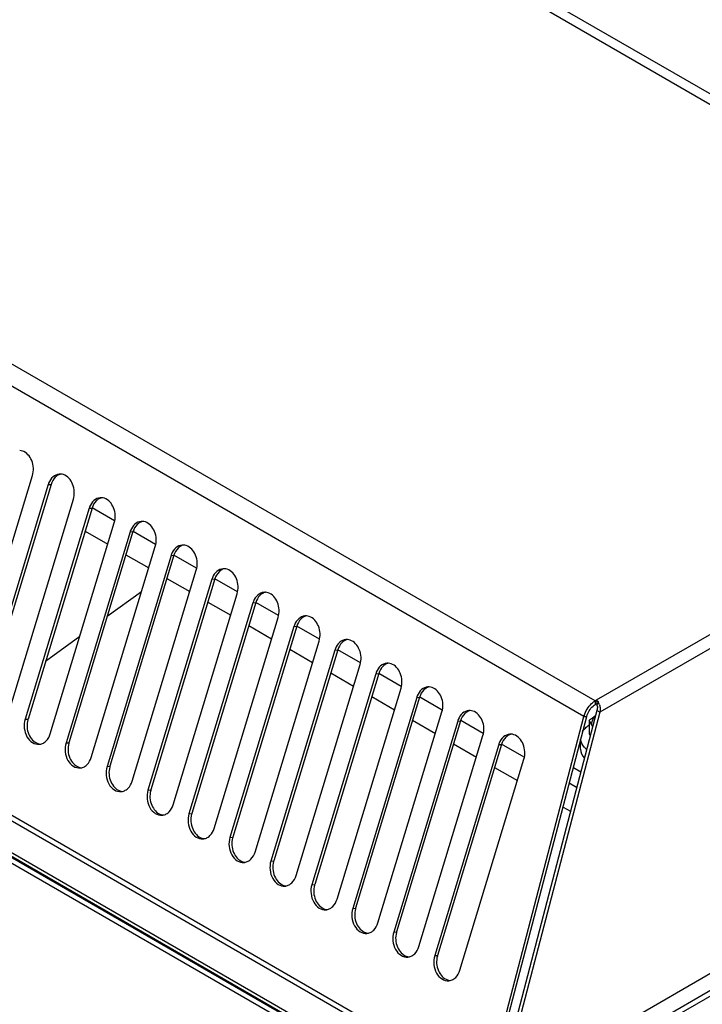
# Model space of a CAD drawing. Header units: millimetres. Extents: x 0 to 594, y 0 to 420.
# Tile 20 of 41: x 490 to 506, y 113 to 135. Entities that reach past the tile are written whole.
import ezdxf

# ---------------------------------------------------------------- set-up
doc = ezdxf.new("R2010")
doc.units = ezdxf.units.MM
doc.header["$LTSCALE"] = 32.67
doc.layers.get('0').update_dxf_attribs({"linetype": 'CONTINUOUS'})
doc.layers.add('ROUNDS', color=7, linetype='CONTINUOUS')

msp = doc.modelspace()

# ---------------------------------------------------------------- linework, layer by layer
at = {"color": 9, "linetype": 'CONTINUOUS'}
for p, q in [((516.5686, 126.9386), (502.0662, 135.3114)), ((502.173, 135.4925), (516.6747, 127.1202)), ((503.3856, 119.6724), (483.5726, 131.1112)), ((503.134, 119.3181), (483.3035, 130.767)), ((516.2417, 127.0948), (503.4106, 119.6868)), ((516.3806, 126.8569), (503.4947, 119.4173)), ((491.11, 124.5275), (491.175, 124.5332)), ((492.0292, 123.9968), (492.0943, 124.0025)), ((492.6015, 123.7129), (492.0957, 124.0049)), ((492.9484, 123.4661), (493.0135, 123.4718)), ((493.5207, 123.1822), (493.0149, 123.4742)), ((493.8677, 122.9354), (493.9328, 122.941)), ((494.44, 122.6514), (493.9342, 122.9435)), ((480.5225, 122.7448), (500.9459, 110.9536)), ((480.453, 122.66), (500.8852, 110.8638)), ((494.7869, 122.4046), (494.852, 122.4103)), ((495.3592, 122.1207), (494.8534, 122.4127)), ((495.7062, 121.8739), (495.7713, 121.8796)), ((496.2784, 121.59), (495.7726, 121.882)), ((496.6254, 121.3432), (496.6905, 121.3489)), ((497.1977, 121.0593), (496.6919, 121.3513)), ((497.5447, 120.8125), (497.6097, 120.8182)), ((498.1169, 120.5286), (497.6111, 120.8206)), ((498.4639, 120.2818), (498.529, 120.2875)), ((499.0362, 119.9979), (498.5304, 120.2899)), ((499.3831, 119.7511), (499.4482, 119.7568)), ((499.9554, 119.4672), (499.4496, 119.7592)), ((490.5925, 119.259), (490.6576, 119.2647)), ((500.3024, 119.2204), (500.3675, 119.226)), ((500.8746, 118.9365), (500.3689, 119.2285)), ((503.134, 119.3181), (503.1991, 119.3238)), ((491.5117, 118.7283), (491.5768, 118.734)), ((501.2216, 118.6897), (501.2867, 118.6953)), ((501.7939, 118.4057), (501.2881, 118.6977)), ((492.431, 118.1976), (492.4961, 118.2033)), ((502.8989, 118.176), (503.0644, 118.0805)), ((493.3502, 117.6669), (493.4153, 117.6726)), ((502.9715, 117.7259), (502.8061, 117.8214)), ((494.2695, 117.1362), (494.3346, 117.1419)), ((495.1887, 116.6055), (495.2538, 116.6111)), ((496.108, 116.0747), (496.173, 116.0804)), ((497.0272, 115.544), (497.0923, 115.5497)), ((497.9464, 115.0133), (498.0115, 115.019)), ((498.8657, 114.4826), (498.9308, 114.4883)), ((499.7849, 113.9519), (499.85, 113.9576))]:
    msp.add_line(p, q, dxfattribs=at)
at = {"color": 3, "linetype": 'CONTINUOUS'}
for p, q in [((489.3197, 119.9939), (490.7564, 124.7316)), ((491.11, 124.5275), (489.6733, 119.7897)), ((490.2389, 119.4631), (491.6756, 124.2009)), ((492.0292, 123.9968), (490.5925, 119.259)), ((491.1582, 118.9324), (492.5949, 123.6702)), ((492.9484, 123.4661), (491.5117, 118.7283)), ((492.0774, 118.4017), (493.5141, 123.1395)), ((493.8677, 122.9354), (492.431, 118.1976)), ((492.9967, 117.871), (494.4334, 122.6088)), ((494.7869, 122.4046), (493.3502, 117.6669)), ((493.9159, 117.3403), (495.3526, 122.0781)), ((495.7062, 121.8739), (494.2695, 117.1362)), ((494.8352, 116.8096), (496.2719, 121.5473)), ((496.6254, 121.3432), (495.1887, 116.6055)), ((495.7544, 116.2789), (497.1911, 121.0166)), ((497.5447, 120.8125), (496.108, 116.0747)), ((496.6736, 115.7482), (498.1103, 120.4859)), ((498.4639, 120.2818), (497.0272, 115.544)), ((497.5929, 115.2174), (499.0296, 119.9552)), ((499.3831, 119.7511), (497.9464, 115.0133)), ((503.3856, 119.6724), (503.4106, 119.6868)), ((498.5121, 114.6867), (499.9488, 119.4245)), ((500.3024, 119.2204), (498.8657, 114.4826)), ((500.9459, 110.9536), (503.134, 119.3181)), ((499.4314, 114.156), (500.8681, 118.8938)), ((501.2216, 118.6897), (499.7849, 113.9519)), ((500.3506, 113.6253), (501.7873, 118.3631))]:
    msp.add_line(p, q, dxfattribs=at)
at = {"color": 7, "linetype": 'CONTINUOUS'}
for p, q in [((491.175, 124.5332), (489.7383, 119.7954)), ((492.0943, 124.0025), (490.6576, 119.2647)), ((493.0135, 123.4718), (491.5768, 118.734)), ((491.9371, 123.4841), (492.4488, 123.1886)), ((493.9328, 122.941), (492.4961, 118.2033)), ((492.8563, 122.9533), (493.3681, 122.6579)), ((494.852, 122.4103), (493.4153, 117.6726)), ((493.7756, 122.4226), (494.2873, 122.1272)), ((493.2061, 122.1237), (492.4349, 121.5636)), ((495.7713, 121.8796), (494.3346, 117.1419)), ((494.6948, 121.8919), (495.2066, 121.5965)), ((496.6905, 121.3489), (495.2538, 116.6111)), ((495.6141, 121.3612), (496.1258, 121.0658)), ((491.8208, 121.1176), (491.0496, 120.5575)), ((497.6097, 120.8182), (496.173, 116.0804)), ((496.5333, 120.8305), (497.0451, 120.535)), ((498.529, 120.2875), (497.0923, 115.5497)), ((497.4525, 120.2998), (497.9643, 120.0043)), ((499.4482, 119.7568), (498.0115, 115.019)), ((498.3718, 119.7691), (498.8835, 119.4736)), ((503.3856, 119.6724), (503.3856, 119.5908)), ((503.3856, 119.5908), (503.4106, 119.6052)), ((503.4106, 119.6052), (503.4106, 119.6868)), ((503.4176, 119.6007), (503.4106, 119.6052)), ((503.452, 119.6558), (503.4313, 119.5896)), ((503.4947, 119.4173), (503.4241, 119.4539)), ((500.3675, 119.226), (498.9308, 114.4883)), ((499.291, 119.2384), (499.8028, 118.9429)), ((501.011, 110.9593), (503.1991, 119.3238)), ((503.2517, 119.2349), (503.2517, 118.9328)), ((503.0594, 118.5893), (503.0594, 118.7896)), ((503.2517, 118.9328), (503.2739, 118.885)), ((501.2867, 118.6953), (499.85, 113.9576)), ((500.2103, 118.7076), (500.722, 118.4122)), ((501.1295, 118.1769), (501.6413, 117.8815)), ((502.6669, 117.2893), (502.8322, 117.1939))]:
    msp.add_line(p, q, dxfattribs=at)
msp.add_lwpolyline([(503.4313, 119.5896), (503.4245, 119.5955), (503.4176, 119.6007)], dxfattribs=at)
at = {"color": 3, "linetype": 'CONTINUOUS'}
for centre, radius, start, end in [((491.3779, 124.533), 0.2306, 86.93315, 94.94801), ((491.5311, 124.3999), 0.44, 158.70185, 163.1425), ((492.4503, 123.8692), 0.44, 158.70185, 163.1425), ((492.2972, 124.0022), 0.2306, 86.93315, 94.94801), ((493.2164, 123.4715), 0.2306, 86.93315, 94.94801), ((493.3695, 123.3385), 0.44, 158.70185, 163.1425), ((494.1357, 122.9408), 0.2306, 86.93315, 94.94801), ((494.2888, 122.8078), 0.44, 158.70185, 163.1425), ((495.0549, 122.4101), 0.2306, 86.93315, 94.94801), ((495.208, 122.277), 0.44, 158.70185, 163.1425), ((495.9742, 121.8794), 0.2306, 86.93315, 94.94801), ((496.1273, 121.7463), 0.44, 158.70185, 163.1425), ((497.0465, 121.2156), 0.44, 158.70185, 163.1425), ((496.8934, 121.3487), 0.2306, 86.93315, 94.94801), ((497.8126, 120.818), 0.2306, 86.93315, 94.94801), ((497.9658, 120.6849), 0.44, 158.70185, 163.1425), ((498.7319, 120.2873), 0.2306, 86.93315, 94.94801), ((498.885, 120.1542), 0.44, 158.70185, 163.1425), ((499.6511, 119.7565), 0.2306, 86.93315, 94.94801), ((499.8042, 119.6235), 0.44, 158.70185, 163.1425), ((503.6141, 119.3022), 0.4351, 124.4034, 128.11559), ((503.5961, 119.3282), 0.4035, 123.45388, 124.36841), ((503.5852, 119.3448), 0.3836, 121.33944, 123.46408), ((503.1672, 119.4912), 0.3289, 25.07085, 30.02674), ((503.1299, 119.4738), 0.3701, 17.33303, 25.0625), ((500.5704, 119.2258), 0.2306, 86.93315, 94.94801), ((500.7235, 119.0928), 0.44, 158.70185, 163.1425), ((503.7246, 119.1529), 0.6133, 161.77698, 164.37361), ((501.6427, 118.5621), 0.44, 158.70185, 163.1425), ((501.4896, 118.6951), 0.2306, 86.93315, 94.94801), ((490.8902, 118.9257), 0.2293, 274.98977, 283.48992), ((491.8094, 118.3949), 0.2293, 274.98977, 283.48992), ((492.7286, 117.8642), 0.2293, 274.98977, 283.48992), ((493.6479, 117.3335), 0.2293, 274.98977, 283.48992), ((494.5671, 116.8028), 0.2293, 274.98977, 283.48992), ((495.4864, 116.2721), 0.2293, 274.98977, 283.48992), ((496.4056, 115.7414), 0.2293, 274.98977, 283.48992), ((497.3249, 115.2107), 0.2293, 274.98977, 283.48992), ((498.2441, 114.68), 0.2293, 274.98977, 283.48992), ((499.1633, 114.1492), 0.2293, 274.98977, 283.48992), ((500.0826, 113.6185), 0.2293, 274.98977, 283.48992)]:
    msp.add_arc(centre, radius, start, end, dxfattribs=at)
at = {"color": 7, "linetype": 'CONTINUOUS'}
for centre, radius, start, end in [((503.1827, 119.5319), 0.2552, 3.67462, 13.0709), ((491.0927, 119.1328), 0.4547, 163.13588, 165.02834), ((504.8294, 117.2315), 2.55, 127.97526, 128.22067), ((504.2908, 117.9636), 1.641, 123.16152, 124.78549), ((503.6988, 119.0168), 0.4367, 135.31287, 136.81528), ((492.012, 118.6021), 0.4547, 163.13588, 165.02834), ((492.9312, 118.0714), 0.4547, 163.13588, 165.02834), ((493.8504, 117.5407), 0.4547, 163.13588, 165.02834), ((494.7697, 117.0099), 0.4547, 163.13588, 165.02834), ((495.6889, 116.4792), 0.4547, 163.13588, 165.02834), ((496.6082, 115.9485), 0.4547, 163.13588, 165.02834), ((497.5274, 115.4178), 0.4547, 163.13588, 165.02834), ((498.4467, 114.8871), 0.4547, 163.13588, 165.02834), ((499.3659, 114.3564), 0.4547, 163.13588, 165.02834), ((500.2851, 113.8257), 0.4547, 163.13588, 165.02834)]:
    msp.add_arc(centre, radius, start, end, dxfattribs=at)
at = {"color": 3, "linetype": 'CONTINUOUS'}
for points in [[(490.5333, 125.2822), (490.5132, 125.2888), (490.4921, 125.2928), (490.471, 125.2939)], [(491.4525, 124.7515), (491.4325, 124.758), (491.4114, 124.7621), (491.3903, 124.7632)], [(492.3718, 124.2208), (492.3517, 124.2273), (492.3306, 124.2314), (492.3095, 124.2325)], [(493.291, 123.69), (493.2709, 123.6966), (493.2498, 123.7007), (493.2288, 123.7018)], [(494.2102, 123.1593), (494.1902, 123.1659), (494.1691, 123.17), (494.148, 123.1711)], [(495.1295, 122.6286), (495.1094, 122.6352), (495.0883, 122.6392), (495.0672, 122.6404)], [(496.0487, 122.0979), (496.0287, 122.1045), (496.0076, 122.1085), (495.9865, 122.1097)], [(496.968, 121.5672), (496.9479, 121.5738), (496.9268, 121.5778), (496.9057, 121.5789)], [(497.8872, 121.0365), (497.8672, 121.0431), (497.8461, 121.0471), (497.825, 121.0482)], [(498.8065, 120.5058), (498.7864, 120.5123), (498.7653, 120.5164), (498.7442, 120.5175)], [(499.7257, 119.9751), (499.7056, 119.9816), (499.6845, 119.9857), (499.6635, 119.9868)], [(503.1421, 119.3447), (503.1746, 119.4435), (503.2315, 119.5378), (503.3062, 119.6102)], [(503.3062, 119.6102), (503.3188, 119.6223), (503.3319, 119.6338), (503.3456, 119.6445)], [(503.4106, 119.6868), (503.4254, 119.6782), (503.4403, 119.668), (503.4503, 119.654)], [(500.6449, 119.4443), (500.6249, 119.4509), (500.6038, 119.455), (500.5827, 119.4561)], [(503.4832, 119.584), (503.4916, 119.557), (503.4972, 119.5288), (503.4993, 119.5006)], [(503.4993, 119.5006), (503.5015, 119.4729), (503.5003, 119.4445), (503.4947, 119.4173)], [(490.9436, 118.7027), (490.971, 118.7093), (490.9974, 118.721), (491.021, 118.7364)], [(501.5642, 118.9136), (501.5441, 118.9202), (501.523, 118.9243), (501.5019, 118.9254)], [(491.8629, 118.172), (491.8902, 118.1785), (491.9167, 118.1903), (491.9402, 118.2057)], [(492.7821, 117.6413), (492.8095, 117.6478), (492.8359, 117.6596), (492.8595, 117.675)], [(493.7014, 117.1106), (493.7287, 117.1171), (493.7552, 117.1289), (493.7787, 117.1442)], [(494.6206, 116.5798), (494.648, 116.5864), (494.6744, 116.5981), (494.698, 116.6135)], [(495.5399, 116.0491), (495.5672, 116.0557), (495.5937, 116.0674), (495.6172, 116.0828)], [(496.4591, 115.5184), (496.4864, 115.525), (496.5129, 115.5367), (496.5364, 115.5521)], [(497.3783, 114.9877), (497.4057, 114.9943), (497.4321, 115.006), (497.4557, 115.0214)], [(498.2976, 114.457), (498.3249, 114.4636), (498.3514, 114.4753), (498.3749, 114.4907)], [(499.2168, 113.9263), (499.2442, 113.9328), (499.2706, 113.9446), (499.2942, 113.96)], [(500.1361, 113.3956), (500.1634, 113.4021), (500.1899, 113.4139), (500.2134, 113.4292)]]:
    msp.add_open_spline(points, degree=3, dxfattribs=at)
for points, knots in [([(490.7564, 124.7316), (490.7891, 124.8394), (490.7826, 125.0663), (490.6273, 125.2514), (490.5333, 125.2822)], [0, 0, 0, 0, 0.532311, 1, 1, 1, 1]), ([(491.3581, 124.7627), (491.3075, 124.7583), (491.2019, 124.7093), (491.142, 124.6133), (491.1211, 124.5597)], [0, 0, 0, 0, 0.4685638, 1, 1, 1, 1]), ([(491.6756, 124.2009), (491.7083, 124.3087), (491.7018, 124.5356), (491.5466, 124.7207), (491.4525, 124.7515)], [0, 0, 0, 0, 0.532311, 1, 1, 1, 1]), ([(492.2773, 124.232), (492.2268, 124.2276), (492.1211, 124.1786), (492.0612, 124.0826), (492.0403, 124.029)], [0, 0, 0, 0, 0.4685638, 1, 1, 1, 1]), ([(492.5949, 123.6702), (492.6276, 123.778), (492.6211, 124.0049), (492.4658, 124.1899), (492.3718, 124.2208)], [0, 0, 0, 0, 0.532311, 1, 1, 1, 1]), ([(493.1965, 123.7013), (493.146, 123.6969), (493.0403, 123.6479), (492.9805, 123.5519), (492.9596, 123.4983)], [0, 0, 0, 0, 0.4685638, 1, 1, 1, 1]), ([(493.5141, 123.1395), (493.5468, 123.2473), (493.5403, 123.4742), (493.385, 123.6592), (493.291, 123.69)], [0, 0, 0, 0, 0.532311, 1, 1, 1, 1]), ([(494.1158, 123.1706), (494.0653, 123.1662), (493.9596, 123.1172), (493.8997, 123.0212), (493.8788, 122.9676)], [0, 0, 0, 0, 0.4685638, 1, 1, 1, 1]), ([(494.4334, 122.6088), (494.4661, 122.7166), (494.4596, 122.9435), (494.3043, 123.1285), (494.2102, 123.1593)], [0, 0, 0, 0, 0.532311, 1, 1, 1, 1]), ([(495.035, 122.6398), (494.9845, 122.6355), (494.8788, 122.5864), (494.819, 122.4904), (494.7981, 122.4369)], [0, 0, 0, 0, 0.4685638, 1, 1, 1, 1]), ([(495.3526, 122.0781), (495.3853, 122.1858), (495.3788, 122.4127), (495.2235, 122.5978), (495.1295, 122.6286)], [0, 0, 0, 0, 0.532311, 1, 1, 1, 1]), ([(495.9543, 122.1091), (495.9038, 122.1047), (495.7981, 122.0557), (495.7382, 121.9597), (495.7173, 121.9062)], [0, 0, 0, 0, 0.4685638, 1, 1, 1, 1]), ([(496.2719, 121.5473), (496.3045, 121.6551), (496.298, 121.882), (496.1428, 122.0671), (496.0487, 122.0979)], [0, 0, 0, 0, 0.532311, 1, 1, 1, 1]), ([(496.8735, 121.5784), (496.823, 121.574), (496.7173, 121.525), (496.6575, 121.429), (496.6366, 121.3754)], [0, 0, 0, 0, 0.4685638, 1, 1, 1, 1]), ([(497.1911, 121.0166), (497.2238, 121.1244), (497.2173, 121.3513), (497.062, 121.5364), (496.968, 121.5672)], [0, 0, 0, 0, 0.532311, 1, 1, 1, 1]), ([(497.7927, 121.0477), (497.7422, 121.0433), (497.6366, 120.9943), (497.5767, 120.8983), (497.5558, 120.8447)], [0, 0, 0, 0, 0.4685638, 1, 1, 1, 1]), ([(498.1103, 120.4859), (498.143, 120.5937), (498.1365, 120.8206), (497.9813, 121.0057), (497.8872, 121.0365)], [0, 0, 0, 0, 0.532311, 1, 1, 1, 1]), ([(498.712, 120.517), (498.6615, 120.5126), (498.5558, 120.4636), (498.4959, 120.3676), (498.475, 120.314)], [0, 0, 0, 0, 0.4685638, 1, 1, 1, 1]), ([(499.0296, 119.9552), (499.0623, 120.063), (499.0558, 120.2899), (498.9005, 120.475), (498.8065, 120.5058)], [0, 0, 0, 0, 0.532311, 1, 1, 1, 1]), ([(499.6312, 119.9863), (499.5807, 119.9819), (499.475, 119.9329), (499.4152, 119.8369), (499.3943, 119.7833)], [0, 0, 0, 0, 0.4685638, 1, 1, 1, 1]), ([(499.9488, 119.4245), (499.9815, 119.5323), (499.975, 119.7592), (499.8197, 119.9442), (499.7257, 119.9751)], [0, 0, 0, 0, 0.532311, 1, 1, 1, 1]), ([(500.5505, 119.4556), (500.5, 119.4512), (500.3943, 119.4022), (500.3344, 119.3062), (500.3135, 119.2526)], [0, 0, 0, 0, 0.4685638, 1, 1, 1, 1]), ([(500.8681, 118.8938), (500.9008, 119.0016), (500.8943, 119.2285), (500.739, 119.4135), (500.6449, 119.4443)], [0, 0, 0, 0, 0.532311, 1, 1, 1, 1]), ([(490.5925, 119.259), (490.5544, 119.1335), (490.5763, 118.9168), (490.7404, 118.7262), (490.8577, 118.6927), (490.9101, 118.6972)], [0, 0, 0, 0, 0.5383094, 0.7842513, 1, 1, 1, 1]), ([(491.021, 118.7364), (491.0368, 118.7467), (491.0997, 118.7981), (491.1403, 118.8733), (491.1582, 118.9324)], [0, 0, 0, 0, 0.234123, 1, 1, 1, 1]), ([(491.5117, 118.7283), (491.4737, 118.6028), (491.4956, 118.3861), (491.6596, 118.1955), (491.7769, 118.162), (491.8293, 118.1665)], [0, 0, 0, 0, 0.5383094, 0.7842513, 1, 1, 1, 1]), ([(501.4697, 118.9248), (501.4192, 118.9205), (501.3135, 118.8715), (501.2537, 118.7755), (501.2328, 118.7219)], [0, 0, 0, 0, 0.4685638, 1, 1, 1, 1]), ([(501.7873, 118.3631), (501.82, 118.4709), (501.8135, 118.6978), (501.6582, 118.8828), (501.5642, 118.9136)], [0, 0, 0, 0, 0.532311, 1, 1, 1, 1]), ([(491.9402, 118.2057), (491.956, 118.216), (492.0189, 118.2674), (492.0595, 118.3426), (492.0774, 118.4017)], [0, 0, 0, 0, 0.234123, 1, 1, 1, 1]), ([(492.431, 118.1976), (492.3929, 118.072), (492.4148, 117.8554), (492.5789, 117.6648), (492.6962, 117.6313), (492.7486, 117.6358)], [0, 0, 0, 0, 0.5383094, 0.7842513, 1, 1, 1, 1]), ([(492.8595, 117.675), (492.8753, 117.6853), (492.9382, 117.7367), (492.9787, 117.8118), (492.9967, 117.871)], [0, 0, 0, 0, 0.234123, 1, 1, 1, 1]), ([(493.3502, 117.6669), (493.3122, 117.5413), (493.3341, 117.3247), (493.4981, 117.134), (493.6154, 117.1006), (493.6678, 117.1051)], [0, 0, 0, 0, 0.5383094, 0.7842513, 1, 1, 1, 1]), ([(493.7787, 117.1442), (493.7945, 117.1546), (493.8574, 117.2059), (493.898, 117.2811), (493.9159, 117.3403)], [0, 0, 0, 0, 0.234123, 1, 1, 1, 1]), ([(494.2695, 117.1362), (494.2314, 117.0106), (494.2533, 116.794), (494.4174, 116.6033), (494.5347, 116.5698), (494.5871, 116.5744)], [0, 0, 0, 0, 0.5383094, 0.7842513, 1, 1, 1, 1]), ([(494.698, 116.6135), (494.7138, 116.6239), (494.7767, 116.6752), (494.8172, 116.7504), (494.8352, 116.8096)], [0, 0, 0, 0, 0.234123, 1, 1, 1, 1]), ([(495.1887, 116.6055), (495.1506, 116.4799), (495.1725, 116.2633), (495.3366, 116.0726), (495.4539, 116.0391), (495.5063, 116.0437)], [0, 0, 0, 0, 0.5383094, 0.7842513, 1, 1, 1, 1]), ([(495.6172, 116.0828), (495.633, 116.0932), (495.6959, 116.1445), (495.7365, 116.2197), (495.7544, 116.2789)], [0, 0, 0, 0, 0.234123, 1, 1, 1, 1]), ([(496.108, 116.0747), (496.0699, 115.9492), (496.0918, 115.7326), (496.2559, 115.5419), (496.3732, 115.5084), (496.4256, 115.513)], [0, 0, 0, 0, 0.5383094, 0.7842513, 1, 1, 1, 1]), ([(496.5364, 115.5521), (496.5523, 115.5624), (496.6151, 115.6138), (496.6557, 115.689), (496.6736, 115.7482)], [0, 0, 0, 0, 0.234123, 1, 1, 1, 1]), ([(497.0272, 115.544), (496.9891, 115.4185), (497.011, 115.2018), (497.1751, 115.0112), (497.2924, 114.9777), (497.3448, 114.9823)], [0, 0, 0, 0, 0.5383094, 0.7842513, 1, 1, 1, 1]), ([(497.4557, 115.0214), (497.4715, 115.0317), (497.5344, 115.0831), (497.5749, 115.1583), (497.5929, 115.2174)], [0, 0, 0, 0, 0.234123, 1, 1, 1, 1]), ([(497.9464, 115.0133), (497.9084, 114.8878), (497.9303, 114.6711), (498.0943, 114.4805), (498.2116, 114.447), (498.264, 114.4515)], [0, 0, 0, 0, 0.5383094, 0.7842513, 1, 1, 1, 1]), ([(498.3749, 114.4907), (498.3907, 114.501), (498.4536, 114.5524), (498.4942, 114.6276), (498.5121, 114.6867)], [0, 0, 0, 0, 0.234123, 1, 1, 1, 1]), ([(498.8657, 114.4826), (498.8276, 114.3571), (498.8495, 114.1404), (499.0136, 113.9498), (499.1309, 113.9163), (499.1833, 113.9208)], [0, 0, 0, 0, 0.5383094, 0.7842513, 1, 1, 1, 1]), ([(499.2942, 113.96), (499.31, 113.9703), (499.3729, 114.0217), (499.4134, 114.0969), (499.4314, 114.156)], [0, 0, 0, 0, 0.234123, 1, 1, 1, 1]), ([(499.7849, 113.9519), (499.7469, 113.8263), (499.7688, 113.6097), (499.9328, 113.4191), (500.0501, 113.3856), (500.1025, 113.3901)], [0, 0, 0, 0, 0.5383094, 0.7842513, 1, 1, 1, 1]), ([(500.2134, 113.4292), (500.2292, 113.4396), (500.2921, 113.491), (500.3327, 113.5661), (500.3506, 113.6253)], [0, 0, 0, 0, 0.234123, 1, 1, 1, 1])]:
    msp.add_open_spline(points, degree=3, knots=knots, dxfattribs=at)
at = {"color": 7, "linetype": 'CONTINUOUS'}
for points, knots in [([(491.3123, 124.7292), (491.2964, 124.7189), (491.2335, 124.6675), (491.193, 124.5923), (491.175, 124.5332)], [0, 0, 0, 0, 0.234123, 1, 1, 1, 1]), ([(492.2315, 124.1985), (492.2157, 124.1882), (492.1528, 124.1368), (492.1122, 124.0616), (492.0943, 124.0025)], [0, 0, 0, 0, 0.234123, 1, 1, 1, 1]), ([(493.1507, 123.6678), (493.1349, 123.6575), (493.072, 123.6061), (493.0315, 123.5309), (493.0135, 123.4718)], [0, 0, 0, 0, 0.234123, 1, 1, 1, 1]), ([(494.07, 123.1371), (494.0542, 123.1268), (493.9913, 123.0754), (493.9507, 123.0002), (493.9328, 122.941)], [0, 0, 0, 0, 0.234123, 1, 1, 1, 1]), ([(494.9892, 122.6064), (494.9734, 122.596), (494.9105, 122.5447), (494.87, 122.4695), (494.852, 122.4103)], [0, 0, 0, 0, 0.234123, 1, 1, 1, 1]), ([(495.9085, 122.0757), (495.8926, 122.0653), (495.8298, 122.014), (495.7892, 121.9388), (495.7713, 121.8796)], [0, 0, 0, 0, 0.234123, 1, 1, 1, 1]), ([(496.8277, 121.545), (496.8119, 121.5346), (496.749, 121.4832), (496.7084, 121.4081), (496.6905, 121.3489)], [0, 0, 0, 0, 0.234123, 1, 1, 1, 1]), ([(497.747, 121.0142), (497.7311, 121.0039), (497.6682, 120.9525), (497.6277, 120.8773), (497.6097, 120.8182)], [0, 0, 0, 0, 0.234123, 1, 1, 1, 1]), ([(498.6662, 120.4835), (498.6504, 120.4732), (498.5875, 120.4218), (498.5469, 120.3466), (498.529, 120.2875)], [0, 0, 0, 0, 0.234123, 1, 1, 1, 1]), ([(499.5854, 119.9528), (499.5696, 119.9425), (499.5067, 119.8911), (499.4662, 119.8159), (499.4482, 119.7568)], [0, 0, 0, 0, 0.234123, 1, 1, 1, 1]), ([(500.5047, 119.4221), (500.4889, 119.4118), (500.426, 119.3604), (500.3854, 119.2852), (500.3675, 119.226)], [0, 0, 0, 0, 0.234123, 1, 1, 1, 1]), ([(490.6535, 119.2503), (490.625, 119.1437), (490.6357, 118.9227), (490.7889, 118.7442), (490.8807, 118.7141)], [0, 0, 0, 0, 0.5331474, 1, 1, 1, 1]), ([(491.5727, 118.7195), (491.5442, 118.613), (491.5549, 118.392), (491.7082, 118.2135), (491.8, 118.1834)], [0, 0, 0, 0, 0.5331474, 1, 1, 1, 1]), ([(501.4239, 118.8914), (501.4081, 118.8811), (501.3452, 118.8297), (501.3047, 118.7545), (501.2867, 118.6953)], [0, 0, 0, 0, 0.234123, 1, 1, 1, 1]), ([(503.1929, 118.5843), (503.174, 118.6003), (503.1104, 118.6615), (503.0664, 118.7471), (503.0605, 118.8106)], [0, 0, 0, 0, 0.2794081, 1, 1, 1, 1]), ([(492.492, 118.1888), (492.4635, 118.0823), (492.4742, 117.8613), (492.6274, 117.6828), (492.7192, 117.6527)], [0, 0, 0, 0, 0.5331474, 1, 1, 1, 1]), ([(493.4112, 117.6581), (493.3827, 117.5516), (493.3934, 117.3306), (493.5466, 117.1521), (493.6384, 117.122)], [0, 0, 0, 0, 0.5331474, 1, 1, 1, 1]), ([(494.3304, 117.1274), (494.3019, 117.0208), (494.3127, 116.7999), (494.4659, 116.6214), (494.5577, 116.5913)], [0, 0, 0, 0, 0.5331474, 1, 1, 1, 1]), ([(495.2497, 116.5967), (495.2212, 116.4901), (495.2319, 116.2692), (495.3851, 116.0907), (495.4769, 116.0606)], [0, 0, 0, 0, 0.5331474, 1, 1, 1, 1]), ([(496.1689, 116.066), (496.1404, 115.9594), (496.1511, 115.7385), (496.3044, 115.5599), (496.3962, 115.5299)], [0, 0, 0, 0, 0.5331474, 1, 1, 1, 1]), ([(497.0882, 115.5353), (497.0597, 115.4287), (497.0704, 115.2077), (497.2236, 115.0292), (497.3154, 114.9992)], [0, 0, 0, 0, 0.5331474, 1, 1, 1, 1]), ([(498.0074, 115.0046), (497.9789, 114.898), (497.9896, 114.677), (498.1429, 114.4985), (498.2347, 114.4684)], [0, 0, 0, 0, 0.5331474, 1, 1, 1, 1]), ([(498.9267, 114.4738), (498.8981, 114.3673), (498.9089, 114.1463), (499.0621, 113.9678), (499.1539, 113.9377)], [0, 0, 0, 0, 0.5331474, 1, 1, 1, 1]), ([(499.8459, 113.9431), (499.8174, 113.8366), (499.8281, 113.6156), (499.9813, 113.4371), (500.0731, 113.407)], [0, 0, 0, 0, 0.5331474, 1, 1, 1, 1])]:
    msp.add_open_spline(points, degree=3, knots=knots, dxfattribs=at)
for points in [[(491.3896, 124.7629), (491.3623, 124.7564), (491.3358, 124.7446), (491.3123, 124.7292)], [(492.3088, 124.2322), (492.2815, 124.2256), (492.255, 124.2139), (492.2315, 124.1985)], [(493.2281, 123.7015), (493.2007, 123.6949), (493.1743, 123.6832), (493.1507, 123.6678)], [(494.1473, 123.1708), (494.12, 123.1642), (494.0935, 123.1525), (494.07, 123.1371)], [(495.0666, 122.6401), (495.0392, 122.6335), (495.0128, 122.6218), (494.9892, 122.6064)], [(495.9858, 122.1093), (495.9585, 122.1028), (495.932, 122.091), (495.9085, 122.0757)], [(496.9051, 121.5786), (496.8777, 121.5721), (496.8512, 121.5603), (496.8277, 121.545)], [(497.8243, 121.0479), (497.797, 121.0414), (497.7705, 121.0296), (497.747, 121.0142)], [(498.7435, 120.5172), (498.7162, 120.5107), (498.6897, 120.4989), (498.6662, 120.4835)], [(499.6628, 119.9865), (499.6354, 119.9799), (499.609, 119.9682), (499.5854, 119.9528)], [(500.582, 119.4558), (500.5547, 119.4492), (500.5282, 119.4375), (500.5047, 119.4221)], [(503.1991, 119.3238), (503.2228, 119.411), (503.2721, 119.4953), (503.3393, 119.5557)], [(503.3393, 119.5557), (503.3537, 119.5687), (503.3692, 119.5806), (503.3856, 119.5908)], [(503.4359, 119.5011), (503.4338, 119.485), (503.43, 119.469), (503.4241, 119.4539)], [(503.4374, 119.5483), (503.4384, 119.5326), (503.438, 119.5167), (503.4359, 119.5011)], [(503.3264, 119.0971), (503.3044, 119.1445), (503.2796, 119.1907), (503.2517, 119.2349)], [(503.2603, 119.2417), (503.2911, 119.2657), (503.3225, 119.2891), (503.3546, 119.3113)], [(503.327, 119.0985), (503.3061, 119.1434), (503.3104, 119.202), (503.3312, 119.2469)], [(503.3312, 119.2469), (503.343, 119.2725), (503.3611, 119.2951), (503.3804, 119.3157)], [(503.1048, 118.9847), (503.1226, 119.0132), (503.1446, 119.0392), (503.1688, 119.0625)], [(503.1688, 119.0625), (503.1928, 119.0856), (503.2192, 119.1063), (503.2469, 119.1247)], [(490.8807, 118.7141), (490.9008, 118.7076), (490.9219, 118.7035), (490.943, 118.7024)], [(501.5013, 118.9251), (501.4739, 118.9185), (501.4475, 118.9068), (501.4239, 118.8914)], [(503.0594, 118.5893), (503.0594, 118.5177), (503.0939, 118.4445), (503.1409, 118.3904)], [(491.8, 118.1834), (491.82, 118.1769), (491.8411, 118.1728), (491.8622, 118.1717)], [(492.7192, 117.6527), (492.7393, 117.6461), (492.7604, 117.6421), (492.7814, 117.641)], [(493.6384, 117.122), (493.6585, 117.1154), (493.6796, 117.1114), (493.7007, 117.1103)], [(494.5577, 116.5913), (494.5778, 116.5847), (494.5988, 116.5807), (494.6199, 116.5795)], [(495.4769, 116.0606), (495.497, 116.054), (495.5181, 116.05), (495.5392, 116.0488)], [(496.3962, 115.5299), (496.4162, 115.5233), (496.4373, 115.5192), (496.4584, 115.5181)], [(497.3154, 114.9992), (497.3355, 114.9926), (497.3566, 114.9885), (497.3777, 114.9874)], [(498.2347, 114.4684), (498.2547, 114.4619), (498.2758, 114.4578), (498.2969, 114.4567)], [(499.1539, 113.9377), (499.174, 113.9312), (499.1951, 113.9271), (499.2161, 113.926)], [(500.0731, 113.407), (500.0932, 113.4004), (500.1143, 113.3964), (500.1354, 113.3953)]]:
    msp.add_open_spline(points, degree=3, dxfattribs=at)
at = {"layer": 'ROUNDS', "color": 3, "linetype": 'CONTINUOUS'}
for p, q in [((500.0454, 110.6239), (480.0375, 122.1752)), ((480.0712, 121.9332), (500.0117, 110.4208)), ((503.4947, 119.4173), (501.3553, 111.2486)), ((501.5655, 111.0125), (516.3715, 119.5607)), ((516.4912, 119.1187), (501.4259, 110.4208))]:
    msp.add_line(p, q, dxfattribs=at)
at = {"layer": 'ROUNDS', "color": 7, "linetype": 'CONTINUOUS'}
for p, q in [((500.0454, 110.5422), (480.0375, 122.0935)), ((480.0712, 122.0557), (500.0117, 110.5433)), ((503.4241, 119.4539), (501.2846, 111.2852)), ((516.3851, 119.1799), (501.3199, 110.482))]:
    msp.add_line(p, q, dxfattribs=at)

doc.saveas('drawing.dxf')
